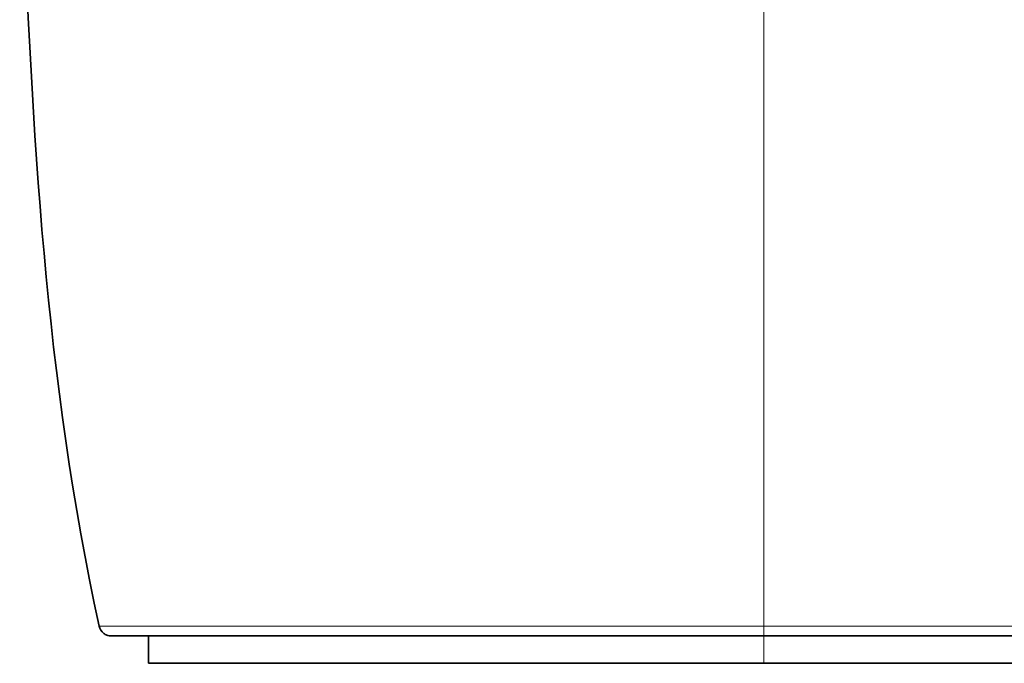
# Model space of a CAD drawing. Header units: millimetres. Extents: x 5 to 415, y 5 to 292.
# Tile 2 of 123: x 90 to 114, y 54 to 70. Entities that reach past the tile are written whole.
import ezdxf

# ---------------------------------------------------------------- set-up
doc = ezdxf.new("R2010")
doc.units = ezdxf.units.MM
doc.layers.add('Sichtbar (ISO)', color=7, linetype='Continuous', lineweight=35)
doc.layers.add('Sichtbar schmal (ISO)', color=7, linetype='Continuous', lineweight=18)

msp = doc.modelspace()

# ---------------------------------------------------------------- linework, layer by layer
at = {"layer": 'Sichtbar (ISO)'}
for p, q in [((92.48722014, 55.11528397), (108.02984629, 55.11528397)), ((93.36646956, 55.11528397), (93.36646956, 54.46528397)), ((162.03015285, 55.11528397), (108.02984735, 55.11528397)), ((93.36646956, 54.46528397), (108.02984094, 54.46528397)), ((108.02984094, 54.46528397), (162.03017087, 54.46528397))]:
    msp.add_line(p, q, dxfattribs=at)
for points, knots in [([(92.19417948, 55.35104138), (90.91128856, 61.19469914), (90.58452646, 67.22714142), (90.34086399, 73.80895902), (90.32000025, 74.41210626), (90.30011234, 75.01528397)], [0, 0, 0, 0, 1.794846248, 1.794846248, 1.9758978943, 1.9758978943, 1.9758978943, 1.9758978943]), ([(92.48722014, 55.11528397), (92.46786138, 55.11528397), (92.44822687, 55.1171936), (92.41075051, 55.12458845), (92.39262011, 55.12997304), (92.35085728, 55.14677838), (92.32759002, 55.15992481), (92.25118374, 55.21753163), (92.20904514, 55.28323156), (92.19417936, 55.35104136)], [0, 0, 0, 0, 0.005835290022, 0.005835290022, 0.011459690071, 0.011459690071, 0.019340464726, 0.019340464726, 0.040166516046, 0.040166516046, 0.040166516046, 0.040166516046])]:
    msp.add_open_spline(points, degree=3, knots=knots, dxfattribs=at)
at = {"layer": 'Sichtbar schmal (ISO)'}
for p, q in [((108.02984842, 55.11528397), (108.02984842, 55.35100768)), ((162.03015045, 55.35100806), (108.02984978, 55.35100834)), ((108.02984094, 55.11528397), (108.02984094, 54.46528397))]:
    msp.add_line(p, q, dxfattribs=at)
for points, knots in [([(108.02984978, 55.35101927), (108.02984978, 57.7737805), (108.02985186, 61.42710804), (108.0298514, 66.59871941), (108.02985144, 70.75991333), (108.02985161, 74.61314944), (108.02985127, 76.99820225), (108.02985127, 77.91992556)], [0.00000052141, 0.00000052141, 0.00000052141, 0.00000052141, 0.34657875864, 0.5250969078, 0.70361505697, 0.88213320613, 1, 1, 1, 1]), ([(92.19417936, 55.35104136), (92.19417936, 55.35104136), (92.20415175, 55.35104136), (92.25112584, 55.35104136), (92.3333474, 55.35104136), (92.44837702, 55.35104136), (92.59519786, 55.35104136), (92.77291776, 55.35104136), (92.97990607, 55.35104136), (93.21154274, 55.35104136), (93.45887435, 55.35104136), (93.7105122, 55.35104136), (93.95558132, 55.35104136), (94.18776422, 55.35104136), (94.40712516, 55.35104136), (94.61967369, 55.35104136), (94.83344882, 55.35104136), (95.05395123, 55.35104136), (95.28275471, 55.35104136), (95.51890082, 55.35104136), (95.76157054, 55.35104136), (96.01066829, 55.35104136), (96.26598899, 55.35104136), (96.5271328, 55.35104136), (96.79377233, 55.35104136), (97.06556573, 55.35104136), (97.34164995, 55.35104136), (97.62206771, 55.35104136), (97.91088725, 55.35104136), (98.21878743, 55.35104136), (98.5609795, 55.35104136), (98.95173921, 55.35104136), (99.40098451, 55.35104136), (99.91583534, 55.35104136), (100.50460525, 55.35104136), (101.17864862, 55.35104136), (101.9510489, 55.35104136), (102.83485508, 55.35104136), (103.83995294, 55.35104136), (104.94487081, 55.35104136), (106.07558281, 55.35104136), (107.1092021, 55.35104136), (107.7496786, 55.35104136), (108.02984932, 55.35101916)], [0.5000005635, 0.5000005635, 0.5000005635, 0.5000005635, 0.51270035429, 0.52662634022, 0.54045872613, 0.55415997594, 0.56769897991, 0.58111239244, 0.594435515, 0.60747267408, 0.61983309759, 0.63119683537, 0.64137740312, 0.65034480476, 0.65833188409, 0.66572837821, 0.6729376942, 0.68019456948, 0.68748377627, 0.69475429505, 0.70201302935, 0.70927452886, 0.71654461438, 0.7238183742, 0.73109131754, 0.73837457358, 0.7456603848, 0.75290214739, 0.76018267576, 0.76781480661, 0.77622307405, 0.78579062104, 0.79671507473, 0.80907123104, 0.82303279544, 0.83889208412, 0.85696295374, 0.87755939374, 0.90100668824, 0.92741990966, 0.95496138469, 0.98028601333, 0.99999998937, 0.99999998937, 0.99999998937, 0.99999998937])]:
    msp.add_open_spline(points, degree=3, knots=knots, dxfattribs=at)

doc.saveas('drawing.dxf')
